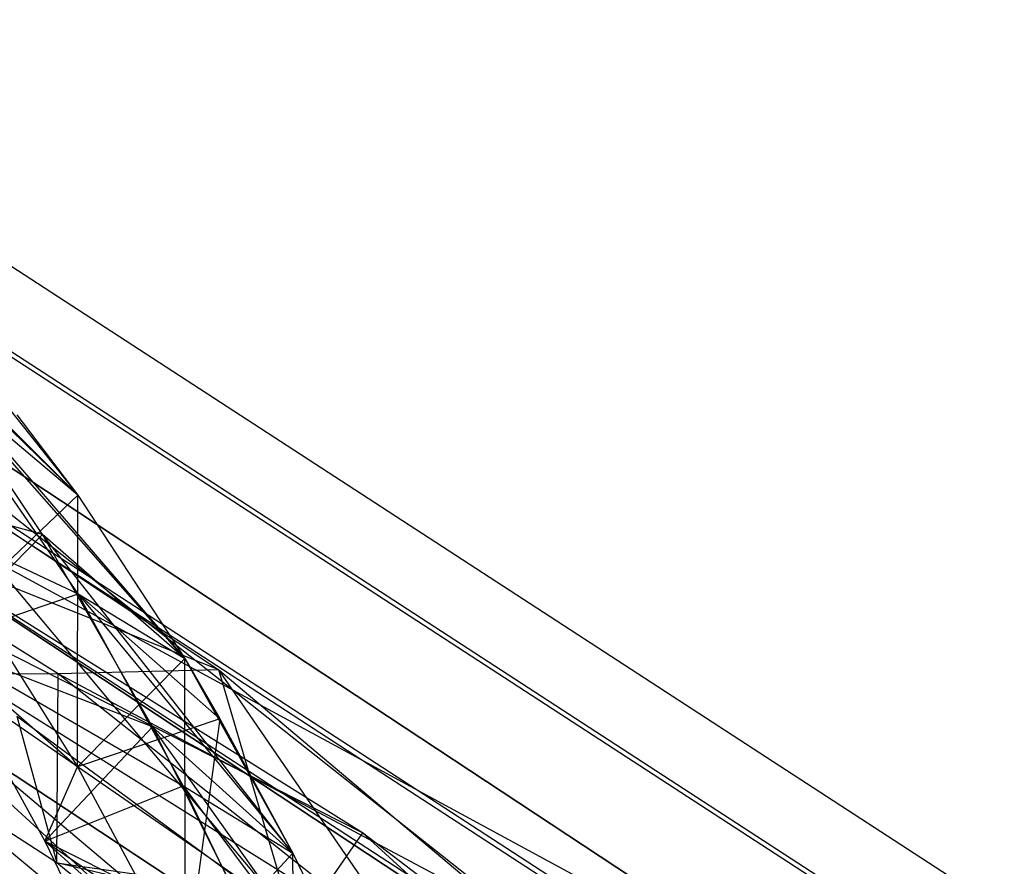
# Model space of a CAD drawing. Extents: x 5.4 to 34.8, y -14.7 to 14.7.
# Tile 250 of 251: x 27.7 to 29.2, y 11.7 to 13. Entities that reach past the tile are written whole.
import ezdxf

# ---------------------------------------------------------------- set-up
doc = ezdxf.new("R2010")
doc.units = 0
doc.header["$LTSCALE"] = 2.54
doc.layers.get('0').update_dxf_attribs({"color": 13, "linetype": 'CONTINUOUS'})

# ---------------------------------------------------------------- blocks, each defined once
blk = doc.blocks.new('BOHO_S_PM_7777_STL')
at = {"color": 0}
for p, q in [((29.1927, 11.6101, 7.6533), (27.0388, 13.0088, 7.6533)), ((29.1927, 11.6101, 7.6533), (27.0388, 13.0088, 7.6533)), ((26.9823, 12.9025, 7.4533), (29.1186, 11.5152, 7.4533)), ((26.9823, 12.9025, 7.4533), (29.1186, 11.5152, 7.4533)), ((26.9858, 12.909, 7.8575), (29.1231, 11.521, 7.8575)), ((26.9858, 12.909, 7.8575), (29.1231, 11.521, 7.8575)), ((26.8728, 12.6965, 7.4575), (28.9749, 11.3313, 7.4575)), ((26.8728, 12.6965, 7.4575), (28.9749, 11.3313, 7.4575)), ((28.9794, 11.3371, 7.8618), (26.8762, 12.703, 7.8618)), ((28.9794, 11.3371, 7.8618), (26.8762, 12.703, 7.8618)), ((29.0205, 11.3896, 10.1567), (27.0782, 12.6695, 10.1567)), ((27.0782, 12.6695, 9.9567), (28.8973, 11.232, 9.9567)), ((27.0782, 12.6695, 9.9567), (28.8973, 11.232, 9.9567)), ((27.0782, 12.6695, 9.9567), (29.0205, 11.3896, 9.9567)), ((27.0782, 12.6695, 9.9567), (29.0205, 11.3896, 9.9567)), ((27.0782, 12.6695, 9.9567), (29.0205, 11.3896, 10.1567)), ((27.0782, 12.6695, 9.9567), (29.0205, 11.3896, 10.1567)), ((29.0205, 11.3896, 10.1567), (27.0782, 12.6695, 10.1567)), ((27.7471, 12.2554, 10.5406), (27.35, 12.6505, 9.7619)), ((27.7471, 12.2554, 10.5406), (27.35, 12.6505, 9.7619)), ((26.8197, 12.5967, 7.6618), (28.9053, 11.2422, 7.6618)), ((26.8197, 12.5967, 7.6618), (28.9053, 11.2422, 7.6618)), ((27.7478, 12.0991, 11.4493), (27.4214, 12.5705, 10.0752)), ((27.4214, 12.5705, 10.0752), (27.7471, 12.2554, 10.5406)), ((27.4214, 12.5705, 10.0752), (27.7471, 12.2554, 10.5406)), ((27.4214, 12.5705, 10.0752), (27.9166, 11.9963, 11.2453)), ((27.4214, 12.5705, 10.0752), (27.9166, 11.9963, 11.2453)), ((27.7478, 12.0991, 11.4493), (27.4214, 12.5705, 10.0752)), ((29.0205, 11.3896, 10.1567), (26.9819, 12.4942, 10.1567)), ((26.9819, 12.4942, 10.1567), (28.8973, 11.232, 10.1567)), ((29.0205, 11.3896, 10.1567), (26.9819, 12.4942, 10.1567)), ((28.8973, 11.232, 10.1567), (26.9819, 12.4942, 9.9567)), ((26.9819, 12.4942, 9.9567), (28.8973, 11.232, 9.9567)), ((28.8973, 11.232, 10.1567), (26.9819, 12.4942, 9.9567)), ((26.9819, 12.4942, 10.1567), (28.8973, 11.232, 10.1567)), ((26.9819, 12.4942, 9.9567), (28.8973, 11.232, 9.9567)), ((27.5796, 12.4654, 9.817), (27.7471, 12.2554, 10.5406)), ((27.5796, 12.4654, 9.817), (27.7471, 12.2554, 10.5406)), ((27.6913, 12.1928, 11.2192), (27.5196, 12.4466, 10.4994)), ((27.9166, 11.9963, 11.2453), (27.5196, 12.4466, 10.4994)), ((27.6913, 12.1928, 11.2192), (27.5196, 12.4466, 10.4994)), ((27.9166, 11.9963, 11.2453), (27.5196, 12.4466, 10.4994)), ((27.7471, 12.2554, 10.5406), (27.5196, 12.4466, 10.4994)), ((27.7471, 12.2554, 10.5406), (27.5196, 12.4466, 10.4994)), ((28.1984, 11.7201, 12.1533), (27.1153, 12.3968, 12.1533)), ((28.1984, 11.7201, 12.1533), (27.1153, 12.3968, 12.1533)), ((27.6502, 12.3827, 10.1246), (27.7471, 12.2554, 10.5406)), ((27.6502, 12.3827, 10.1246), (27.7471, 12.2554, 10.5406)), ((28.7712, 11.0706, 4.4547), (26.8834, 12.3147, 4.4547)), ((26.8834, 12.3147, 4.4547), (28.7712, 11.0706, 4.6547)), ((26.8834, 12.3147, 4.4547), (28.7712, 11.0706, 4.6547)), ((26.8834, 12.3147, 4.6547), (28.7712, 11.0706, 4.6547)), ((26.8834, 12.3147, 4.4547), (28.034, 11.3661, 4.4547)), ((26.8834, 12.3147, 4.4547), (28.034, 11.3661, 4.4547)), ((28.7712, 11.0706, 4.4547), (26.8834, 12.3147, 4.4547)), ((26.8834, 12.3147, 4.6547), (28.7712, 11.0706, 4.6547)), ((26.8834, 12.3147, 4.6547), (28.034, 11.3661, 4.6547)), ((26.8834, 12.3147, 4.6547), (28.034, 11.3661, 4.6547)), ((28.6675, 10.937, 11.9575), (27.0562, 12.292, 11.9533)), ((27.0562, 12.292, 11.9533), (28.1301, 11.6209, 11.9533)), ((28.6675, 10.937, 11.9575), (27.0562, 12.292, 11.9533)), ((27.0562, 12.292, 11.9533), (28.1301, 11.6209, 11.9533)), ((28.1984, 11.7201, 12.1533), (27.0598, 12.2984, 12.3575)), ((27.0598, 12.2984, 12.3575), (29.1443, 10.862, 12.3575)), ((28.1984, 11.7201, 12.1533), (27.0598, 12.2984, 12.3575)), ((27.0598, 12.2984, 12.3575), (28.0019, 11.4348, 12.3618)), ((27.0598, 12.2984, 12.3575), (29.1443, 10.862, 12.3575)), ((27.0598, 12.2984, 12.3575), (28.0019, 11.4348, 12.3618)), ((28.0864, 11.5852, 10.749), (27.487, 12.2999, 9.7644)), ((27.487, 12.2999, 9.7644), (27.9708, 11.9784, 10.5407)), ((28.0864, 11.5852, 10.749), (27.487, 12.2999, 9.7644)), ((27.487, 12.2999, 9.7644), (27.9708, 11.9784, 10.5407)), ((27.7161, 11.9721, 10.3822), (27.2315, 12.2742, 9.6093)), ((27.9708, 11.9784, 10.5407), (27.2315, 12.2742, 9.6093)), ((27.7161, 11.9721, 10.3822), (27.2315, 12.2742, 9.6093)), ((27.9708, 11.9784, 10.5407), (27.2315, 12.2742, 9.6093)), ((27.6913, 12.1928, 11.2192), (27.3502, 12.2855, 10.6875)), ((27.6913, 12.1928, 11.2192), (27.3502, 12.2855, 10.6875)), ((27.3502, 12.2855, 10.6875), (27.7478, 12.0991, 11.4493)), ((27.3502, 12.2855, 10.6875), (27.7478, 12.0991, 11.4493)), ((27.5778, 12.0943, 10.7287), (27.7471, 12.2554, 10.5406)), ((27.5778, 12.0943, 10.7287), (27.7471, 12.2554, 10.5406)), ((27.5778, 12.0943, 10.7287), (27.7471, 12.2554, 10.5406)), ((27.7466, 11.825, 11.4235), (27.7471, 12.2554, 10.5406)), ((27.7466, 11.825, 11.4235), (27.7471, 12.2554, 10.5406)), ((27.7471, 12.2554, 10.5406), (27.9166, 11.9963, 11.2453)), ((27.7471, 12.2554, 10.5406), (27.9166, 11.9963, 11.2453)), ((27.7471, 12.2554, 10.5406), (27.9166, 11.9963, 11.2453)), ((27.6913, 12.1928, 11.2192), (27.5213, 12.0215, 11.3974)), ((27.6913, 12.1928, 11.2192), (27.5213, 12.0215, 11.3974)), ((27.8655, 11.8883, 11.917), (27.6913, 12.1928, 11.2192)), ((28.0883, 11.6877, 11.9268), (27.6913, 12.1928, 11.2192)), ((27.8655, 11.8883, 11.917), (27.6913, 12.1928, 11.2192)), ((28.0883, 11.6877, 11.9268), (27.6913, 12.1928, 11.2192)), ((27.9166, 11.9963, 11.2453), (27.6913, 12.1928, 11.2192)), ((27.9166, 11.9963, 11.2453), (27.6913, 12.1928, 11.2192)), ((27.5213, 12.0215, 11.3974), (27.7478, 12.0991, 11.4493)), ((27.5213, 12.0215, 11.3974), (27.7478, 12.0991, 11.4493)), ((27.5778, 12.0943, 10.7287), (27.7466, 11.825, 11.4235)), ((27.5778, 12.0943, 10.7287), (27.7466, 11.825, 11.4235)), ((27.9144, 11.7946, 12.1065), (27.7478, 12.0991, 11.4493)), ((27.7478, 12.0991, 11.4493), (27.9166, 11.9963, 11.2453)), ((27.7478, 12.0991, 11.4493), (27.9166, 11.9963, 11.2453)), ((27.7478, 12.0991, 11.4493), (27.9723, 11.9011, 11.4702)), ((27.7478, 12.0991, 11.4493), (27.9723, 11.9011, 11.4702)), ((27.7478, 12.0991, 11.4493), (28.0883, 11.6877, 11.9268)), ((27.7478, 12.0991, 11.4493), (28.0883, 11.6877, 11.9268)), ((27.9144, 11.7946, 12.1065), (27.7478, 12.0991, 11.4493)), ((27.8655, 11.8883, 11.917), (27.5213, 12.0215, 11.3974)), ((27.5213, 12.0215, 11.3974), (27.6949, 11.7071, 12.0846)), ((27.8655, 11.8883, 11.917), (27.5213, 12.0215, 11.3974)), ((27.5213, 12.0215, 11.3974), (27.6949, 11.7071, 12.0846)), ((27.5213, 12.0215, 11.3974), (27.7466, 11.825, 11.4235)), ((27.5213, 12.0215, 11.3974), (27.7466, 11.825, 11.4235)), ((27.5213, 12.0215, 11.3974), (27.9144, 11.7946, 12.1065)), ((27.5213, 12.0215, 11.3974), (27.9144, 11.7946, 12.1065)), ((27.5213, 12.0215, 11.3974), (27.6949, 11.7071, 12.0846)), ((27.7466, 11.825, 11.4235), (27.9166, 11.9963, 11.2453)), ((27.7466, 11.825, 11.4235), (27.9166, 11.9963, 11.2453)), ((27.7466, 11.825, 11.4235), (27.9166, 11.9963, 11.2453)), ((27.9178, 11.5064, 12.0943), (27.9166, 11.9963, 11.2453)), ((27.9166, 11.9963, 11.2453), (28.0883, 11.6877, 11.9268)), ((27.9178, 11.5064, 12.0943), (27.9166, 11.9963, 11.2453)), ((27.9166, 11.9963, 11.2453), (28.0883, 11.6877, 11.9268)), ((27.9166, 11.9963, 11.2453), (27.9723, 11.9011, 11.4702)), ((27.9166, 11.9963, 11.2453), (27.9723, 11.9011, 11.4702)), ((27.9708, 11.9784, 10.5407), (27.7161, 11.9721, 10.3822)), ((27.9708, 11.9784, 10.5407), (27.7161, 11.9721, 10.3822)), ((28.4989, 11.2095, 11.4341), (27.9708, 11.9784, 10.5407)), ((27.9708, 11.9784, 10.5407), (28.4298, 11.5926, 11.2955)), ((28.4989, 11.2095, 11.4341), (27.9708, 11.9784, 10.5407)), ((28.0864, 11.5852, 10.749), (27.9708, 11.9784, 10.5407)), ((28.0864, 11.5852, 10.749), (27.9708, 11.9784, 10.5407)), ((27.9708, 11.9784, 10.5407), (28.4298, 11.5926, 11.2955)), ((27.7138, 11.6726, 10.3979), (27.2414, 11.9762, 9.6423)), ((27.2414, 11.9762, 9.6423), (27.7161, 11.9721, 10.3822)), ((27.2414, 11.9762, 9.6423), (27.7161, 11.9721, 10.3822)), ((27.7138, 11.6726, 10.3979), (27.2414, 11.9762, 9.6423)), ((27.7138, 11.6726, 10.3979), (27.7161, 11.9721, 10.3822)), ((27.7138, 11.6726, 10.3979), (27.7161, 11.9721, 10.3822)), ((28.1769, 11.6073, 11.1349), (27.7161, 11.9721, 10.3822)), ((28.4298, 11.5926, 11.2955), (27.7161, 11.9721, 10.3822)), ((28.1769, 11.6073, 11.1349), (27.7161, 11.9721, 10.3822)), ((28.4298, 11.5926, 11.2955), (27.7161, 11.9721, 10.3822)), ((27.6505, 11.9051, 10.0428), (27.7138, 11.6726, 10.3979)), ((27.6505, 11.9051, 10.0428), (27.7138, 11.6726, 10.3979)), ((27.6505, 11.9051, 10.0428), (28.0864, 11.5852, 10.749)), ((27.6505, 11.9051, 10.0428), (28.0864, 11.5852, 10.749)), ((27.9723, 11.9011, 11.4702), (27.7466, 11.825, 11.4235)), ((27.9723, 11.9011, 11.4702), (27.7466, 11.825, 11.4235)), ((27.9723, 11.9011, 11.4702), (27.9178, 11.5064, 12.0943)), ((27.9723, 11.9011, 11.4702), (27.9178, 11.5064, 12.0943)), ((27.9723, 11.9011, 11.4702), (28.0883, 11.6877, 11.9268)), ((27.9723, 11.9011, 11.4702), (28.0883, 11.6877, 11.9268)), ((27.8655, 11.8883, 11.917), (27.6949, 11.7071, 12.0846)), ((27.8655, 11.8883, 11.917), (27.6949, 11.7071, 12.0846)), ((28.0424, 11.533, 12.5886), (27.8655, 11.8883, 11.917)), ((28.2626, 11.3293, 12.5818), (27.8655, 11.8883, 11.917)), ((28.0424, 11.533, 12.5886), (27.8655, 11.8883, 11.917)), ((28.2626, 11.3293, 12.5818), (27.8655, 11.8883, 11.917)), ((28.0883, 11.6877, 11.9268), (27.8655, 11.8883, 11.917)), ((28.0883, 11.6877, 11.9268), (27.8655, 11.8883, 11.917)), ((27.6949, 11.7071, 12.0846), (27.7466, 11.825, 11.4235)), ((27.6949, 11.7071, 12.0846), (27.7466, 11.825, 11.4235)), ((27.7466, 11.825, 11.4235), (27.9178, 11.5064, 12.0943)), ((27.7466, 11.825, 11.4235), (27.9178, 11.5064, 12.0943)), ((27.7466, 11.825, 11.4235), (27.9178, 11.5064, 12.0943)), ((27.6949, 11.7071, 12.0846), (27.9144, 11.7946, 12.1065)), ((27.6949, 11.7071, 12.0846), (27.9144, 11.7946, 12.1065)), ((28.0833, 11.4445, 12.7389), (27.9144, 11.7946, 12.1065)), ((27.9144, 11.7946, 12.1065), (28.0883, 11.6877, 11.9268)), ((27.9144, 11.7946, 12.1065), (28.0883, 11.6877, 11.9268)), ((27.9144, 11.7946, 12.1065), (28.2626, 11.3293, 12.5818)), ((27.9144, 11.7946, 12.1065), (28.2626, 11.3293, 12.5818)), ((28.0833, 11.4445, 12.7389), (27.9144, 11.7946, 12.1065)), ((28.1984, 11.7201, 12.1533), (28.1301, 11.6209, 11.9533)), ((28.1984, 11.7201, 12.1533), (28.1301, 11.6209, 11.9533)), ((29.1443, 10.862, 12.3575), (28.1984, 11.7201, 12.1533)), ((29.2165, 10.9489, 12.1533), (28.1984, 11.7201, 12.1533)), ((29.1443, 10.862, 12.3575), (28.1984, 11.7201, 12.1533)), ((29.2165, 10.9489, 12.1533), (28.1984, 11.7201, 12.1533)), ((28.0424, 11.533, 12.5886), (27.6949, 11.7071, 12.0846)), ((27.6949, 11.7071, 12.0846), (27.871, 11.3426, 12.7447)), ((28.0424, 11.533, 12.5886), (27.6949, 11.7071, 12.0846)), ((27.6949, 11.7071, 12.0846), (27.871, 11.3426, 12.7447)), ((27.6949, 11.7071, 12.0846), (27.9178, 11.5064, 12.0943)), ((27.6949, 11.7071, 12.0846), (27.9178, 11.5064, 12.0943)), ((27.6949, 11.7071, 12.0846), (28.0833, 11.4445, 12.7389)), ((27.6949, 11.7071, 12.0846), (28.0833, 11.4445, 12.7389)), ((27.6949, 11.7071, 12.0846), (27.871, 11.3426, 12.7447)), ((27.9178, 11.5064, 12.0943), (28.0883, 11.6877, 11.9268)), ((27.9178, 11.5064, 12.0943), (28.0883, 11.6877, 11.9268)), ((27.9178, 11.5064, 12.0943), (28.0883, 11.6877, 11.9268)), ((28.0912, 11.1389, 12.7379), (28.0883, 11.6877, 11.9268)), ((28.0883, 11.6877, 11.9268), (28.2626, 11.3293, 12.5818)), ((28.0912, 11.1389, 12.7379), (28.0883, 11.6877, 11.9268)), ((28.0883, 11.6877, 11.9268), (28.2626, 11.3293, 12.5818)), ((28.0883, 11.6877, 11.9268), (28.2626, 11.3293, 12.5818)), ((28.0864, 11.5852, 10.749), (27.7138, 11.6726, 10.3979)), ((28.0864, 11.5852, 10.749), (27.7138, 11.6726, 10.3979)), ((28.1616, 11.3077, 11.1316), (27.7138, 11.6726, 10.3979)), ((27.7138, 11.6726, 10.3979), (28.1769, 11.6073, 11.1349)), ((27.7138, 11.6726, 10.3979), (28.1769, 11.6073, 11.1349)), ((28.1616, 11.3077, 11.1316), (27.7138, 11.6726, 10.3979))]:
    blk.add_line(p, q, dxfattribs=at)

msp = doc.modelspace()

# ---------------------------------------------------------------- block references
at = {"color": 0}
msp.add_blockref('BOHO_S_PM_7777_STL', (0, 0), dxfattribs=at)

doc.saveas('drawing.dxf')
